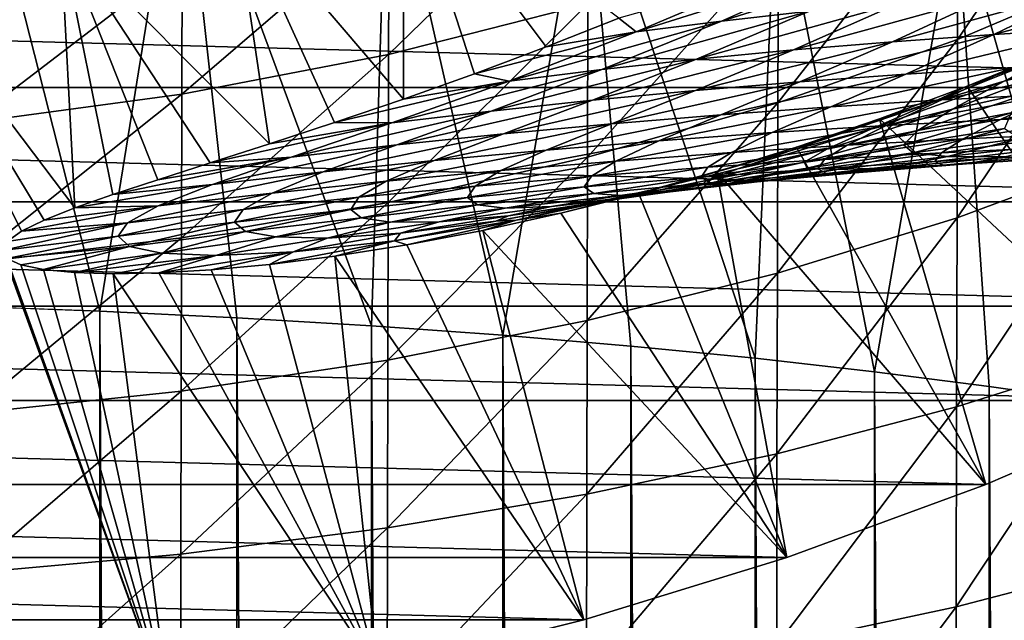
# Model space of a CAD drawing. Header units: metres. Extents: x -25 to 70, y -235 to 25.
# Tile 34 of 89: x 3.13 to 9.5, y -24.43 to -20.54. Entities that reach past the tile are written whole.
import ezdxf

# ---------------------------------------------------------------- set-up
doc = ezdxf.new("R2010")
doc.units = ezdxf.units.M
doc.layers.add('solid_10481012', color=7, linetype='CONTINUOUS')

msp = doc.modelspace()

# ---------------------------------------------------------------- linework, layer by layer
at = {"layer": 'solid_10481012'}
for points in [[(2.748013, -22.395218, 332.132904), (3.649439, -22.428814, 331.942352), (2.802304, -19.105059, 331.421875)], [(3.649439, -22.428814, 331.942352), (4.173523, -19.183428, 331.109009), (2.802304, -19.105059, 331.421875)], [(9.200523, -20.671934, 302.997009), (9.205097, -19.586813, 302.286041), (10.290493, -19.068604, 303.02356)], [(10.28538, -20.209776, 303.770386), (9.200523, -20.671934, 302.997009), (10.290493, -19.068604, 303.02356)], [(3.649439, -22.428814, 331.942352), (4.536898, -22.471783, 331.698669), (4.173523, -19.183428, 331.109009)], [(5.407372, -22.523937, 331.402893), (5.509167, -19.292189, 330.674805), (4.173523, -19.183428, 331.109009)], [(4.536898, -22.471783, 331.698669), (5.407372, -22.523937, 331.402893), (4.173523, -19.183428, 331.109009)], [(5.407372, -22.523937, 331.402893), (6.258306, -22.585129, 331.055847), (5.509167, -19.292189, 330.674805)], [(6.258306, -22.585129, 331.055847), (6.797788, -19.430429, 330.122894), (5.509167, -19.292189, 330.674805)], [(6.258306, -22.585129, 331.055847), (7.086747, -22.655178, 330.658569), (6.797788, -19.430429, 330.122894)], [(7.889498, -22.733801, 330.212677), (8.028411, -19.596977, 329.457977), (6.797788, -19.430429, 330.122894)], [(7.086747, -22.655178, 330.658569), (7.889498, -22.733801, 330.212677), (6.797788, -19.430429, 330.122894)], [(5.613813, -21.056679, 101.851639), (5.613256, -19.484043, 145.241302), (4.511946, -19.768127, 145.241302)], [(6.538534, -20.719442, 103.726997), (7.008926, -20.534182, 104.564285), (5.613256, -19.484043, 145.241302)], [(6.074686, -20.892797, 102.829651), (6.538534, -20.719442, 103.726997), (5.613256, -19.484043, 145.241302)], [(5.613813, -21.056679, 101.851639), (6.074686, -20.892797, 102.829651), (5.613256, -19.484043, 145.241302)], [(5.517873, -20.767508, 300.605652), (5.521114, -19.873369, 299.916565), (6.81253, -19.51199, 300.357635)], [(6.80853, -20.439886, 301.07193), (5.517873, -20.767508, 300.605652), (6.81253, -19.51199, 300.357635)], [(7.889498, -22.733801, 330.212677), (8.6634, -22.820681, 329.719971), (8.028411, -19.596977, 329.457977)], [(8.6634, -22.820681, 329.719971), (9.190574, -19.790384, 328.685822), (8.028411, -19.596977, 329.457977)], [(8.037104, -21.080717, 302.312958), (8.041099, -20.045176, 301.633698), (9.205097, -19.586813, 302.286041)], [(9.200523, -20.671934, 302.997009), (8.037104, -21.080717, 302.312958), (9.205097, -19.586813, 302.286041)], [(4.747364, -21.346384, 99.683311), (4.511946, -19.768127, 145.241302), (3.39644, -19.990017, 145.241302)], [(5.167256, -21.208538, 100.798996), (5.613813, -21.056679, 101.851639), (4.511946, -19.768127, 145.241302)], [(4.747364, -21.346384, 99.683311), (5.167256, -21.208538, 100.798996), (4.511946, -19.768127, 145.241302)], [(8.6634, -22.820681, 329.719971), (9.405317, -22.915485, 329.182312), (9.190574, -19.790384, 328.685822)], [(10.112626, -23.01786, 328.601715), (10.274258, -20.009043, 327.812866), (9.190574, -19.790384, 328.685822)], [(9.405317, -22.915485, 329.182312), (10.112626, -23.01786, 328.601715), (9.190574, -19.790384, 328.685822)], [(4.180118, -21.025263, 300.238831), (4.182573, -20.157686, 299.56958), (5.521114, -19.873369, 299.916565)], [(5.517873, -20.767508, 300.605652), (4.180118, -21.025263, 300.238831), (5.521114, -19.873369, 299.916565)], [(3.488061, -21.761206, 94.786041), (3.39644, -19.990017, 145.241302), (2.270248, -20.149008, 145.241302)], [(4.364315, -21.469547, 98.517212), (4.747364, -21.346384, 99.683311), (3.39644, -19.990017, 145.241302)], [(4.025218, -21.578516, 97.312302), (4.364315, -21.469547, 98.517212), (3.39644, -19.990017, 145.241302)], [(3.733368, -21.674847, 96.073059), (4.025218, -21.578516, 97.312302), (3.39644, -19.990017, 145.241302)], [(3.488061, -21.761206, 94.786041), (3.733368, -21.674847, 96.073059), (3.39644, -19.990017, 145.241302)], [(6.805148, -21.432734, 301.723877), (6.80853, -20.439886, 301.07193), (8.041099, -20.045176, 301.633698)], [(8.037104, -21.080717, 302.312958), (6.805148, -21.432734, 301.723877), (8.041099, -20.045176, 301.633698)], [(14.226094, -20.981915), (-14.226094, -20.981915), (-15.341186, -20.180944)], [(15.341186, -20.180944), (14.226094, -20.981915), (-15.341186, -20.180944)], [(3.289974, -21.83979, 93.434174), (3.488061, -21.761206, 94.786041), (2.270248, -20.149008, 145.241302)], [(3.142472, -21.911861, 92.007164), (3.289974, -21.83979, 93.434174), (2.270248, -20.149008, 145.241302)], [(3.050392, -21.977711, 90.508827), (3.142472, -21.911861, 92.007164), (2.270248, -20.149008, 145.241302)], [(2.806732, -21.210993, 299.974487), (2.808381, -20.362555, 299.31955), (4.182573, -20.157686, 299.56958)], [(4.180118, -21.025263, 300.238831), (2.806732, -21.210993, 299.974487), (4.182573, -20.157686, 299.56958)], [(8.467849, -20.196054, 103.539658), (7.962603, -20.263508, 104.440056), (7.121021, -20.622437, 102.983055)], [(7.671628, -20.552219, 102.147041), (8.467849, -20.196054, 103.539658), (7.121021, -20.622437, 102.983055)], [(8.997718, -20.134872, 102.652031), (8.467849, -20.196054, 103.539658), (7.671628, -20.552219, 102.147041)], [(8.24193, -20.488449, 101.322304), (8.997718, -20.134872, 102.652031), (7.671628, -20.552219, 102.147041)], [(9.196785, -21.825592, 303.635925), (9.200523, -20.671934, 302.997009), (10.28538, -20.209776, 303.770386)], [(10.281201, -21.421831, 304.440887), (9.196785, -21.825592, 303.635925), (10.28538, -20.209776, 303.770386)], [(7.121021, -20.622437, 102.983055), (7.962603, -20.263508, 104.440056), (7.008926, -20.534182, 104.564285)], [(10.698121, -20.29801, 98.253075), (10.060598, -20.335909, 98.976158), (9.433816, -20.638529, 97.703949)], [(10.098905, -20.598131, 97.048172), (10.698121, -20.29801, 98.253075), (9.433816, -20.638529, 97.703949)], [(9.437716, -20.380287, 99.731567), (8.831024, -20.431135, 100.515213), (8.138645, -20.739229, 99.096275)], [(8.779995, -20.685566, 98.387848), (9.437716, -20.380287, 99.731567), (8.138645, -20.739229, 99.096275)], [(10.060598, -20.335909, 98.976158), (9.437716, -20.380287, 99.731567), (8.779995, -20.685566, 98.387848)], [(9.433816, -20.638529, 97.703949), (10.060598, -20.335909, 98.976158), (8.779995, -20.685566, 98.387848)], [(5.515131, -21.724916, 301.234924), (5.517873, -20.767508, 300.605652), (6.80853, -20.439886, 301.07193)], [(6.805148, -21.432734, 301.723877), (5.515131, -21.724916, 301.234924), (6.80853, -20.439886, 301.07193)], [(8.831024, -20.431135, 100.515213), (8.24193, -20.488449, 101.322304), (7.510868, -20.799517, 99.825066)], [(8.138645, -20.739229, 99.096275), (8.831024, -20.431135, 100.515213), (7.510868, -20.799517, 99.825066)], [(8.24193, -20.488449, 101.322304), (7.671628, -20.552219, 102.147041), (6.897606, -20.866417, 100.569176)], [(7.510868, -20.799517, 99.825066), (8.24193, -20.488449, 101.322304), (6.897606, -20.866417, 100.569176)], [(7.671628, -20.552219, 102.147041), (7.121021, -20.622437, 102.983055), (6.299584, -20.93992, 101.323029)], [(6.897606, -20.866417, 100.569176), (7.671628, -20.552219, 102.147041), (6.299584, -20.93992, 101.323029)], [(7.121021, -20.622437, 102.983055), (7.008926, -20.534182, 104.564285), (6.538534, -20.719442, 103.726997)], [(7.121021, -20.622437, 102.983055), (6.538534, -20.719442, 103.726997), (6.074686, -20.892797, 102.829651)], [(6.299584, -20.93992, 101.323029), (7.121021, -20.622437, 102.983055), (6.074686, -20.892797, 102.829651)], [(9.433816, -20.638529, 97.703949), (8.779995, -20.685566, 98.387848), (8.17942, -20.945234, 96.915421)], [(8.864441, -20.895683, 96.319672), (9.433816, -20.638529, 97.703949), (8.17942, -20.945234, 96.915421)], [(10.098905, -20.598131, 97.048172), (9.433816, -20.638529, 97.703949), (8.864441, -20.895683, 96.319672)], [(9.557761, -20.852905, 95.747749), (10.098905, -20.598131, 97.048172), (8.864441, -20.895683, 96.319672)], [(10.353778, -20.585978, 70.987335), (9.501164, -20.94186, 72.167427), (9.935174, -20.71899, 69.998863)], [(9.987484, -20.814096, 73.093872), (9.501164, -20.94186, 72.167427), (10.353778, -20.585978, 70.987335)], [(8.779995, -20.685566, 98.387848), (8.138645, -20.739229, 99.096275), (7.503593, -21.001553, 97.531944)], [(8.17942, -20.945234, 96.915421), (8.779995, -20.685566, 98.387848), (7.503593, -21.001553, 97.531944)], [(8.033837, -22.182722, 302.92395), (8.037104, -21.080717, 302.312958), (9.200523, -20.671934, 302.997009)], [(9.196785, -21.825592, 303.635925), (8.033837, -22.182722, 302.92395), (9.200523, -20.671934, 302.997009)], [(4.178041, -21.954794, 300.85025), (4.180118, -21.025263, 300.238831), (5.517873, -20.767508, 300.605652)], [(5.515131, -21.724916, 301.234924), (4.178041, -21.954794, 300.85025), (5.517873, -20.767508, 300.605652)], [(8.138645, -20.739229, 99.096275), (7.510868, -20.799517, 99.825066), (6.837794, -21.064629, 98.165703)], [(7.503593, -21.001553, 97.531944), (8.138645, -20.739229, 99.096275), (6.837794, -21.064629, 98.165703)], [(9.935174, -20.71899, 69.998863), (9.039862, -21.076056, 71.229057), (9.262103, -20.972269, 69.379753)], [(9.501164, -20.94186, 72.167427), (9.039862, -21.076056, 71.229057), (9.935174, -20.71899, 69.998863)], [(9.935174, -20.71899, 69.998863), (9.262103, -20.972269, 69.379753), (9.865628, -20.725336, 68.601303)], [(9.865628, -20.725336, 68.601303), (9.262103, -20.972269, 69.379753), (10.644196, -23.007034)], [(7.510868, -20.799517, 99.825066), (6.897606, -20.866417, 100.569176), (6.182738, -21.134457, 98.812401)], [(6.837794, -21.064629, 98.165703), (7.510868, -20.799517, 99.825066), (6.182738, -21.134457, 98.812401)], [(10.258443, -20.81691, 95.202461), (9.557761, -20.852905, 95.747749), (9.098294, -21.062035, 94.370308)], [(9.82162, -21.024376, 93.916786), (10.258443, -20.81691, 95.202461), (9.098294, -21.062035, 94.370308)], [(9.987484, -20.814096, 73.093872), (9.166863, -21.122681, 74.362488), (9.501164, -20.94186, 72.167427)], [(9.71501, -21.000818, 75.207726), (9.166863, -21.122681, 74.362488), (9.987484, -20.814096, 73.093872)], [(6.897606, -20.866417, 100.569176), (6.299584, -20.93992, 101.323029), (5.538991, -21.211027, 99.467308)], [(6.182738, -21.134457, 98.812401), (6.897606, -20.866417, 100.569176), (5.538991, -21.211027, 99.467308)], [(6.299584, -20.93992, 101.323029), (6.074686, -20.892797, 102.829651), (5.613813, -21.056679, 101.851639)], [(8.864441, -20.895683, 96.319672), (8.17942, -20.945234, 96.915421), (7.667625, -21.158039, 95.34034)], [(8.380076, -21.106592, 94.845596), (8.864441, -20.895683, 96.319672), (7.667625, -21.158039, 95.34034)], [(9.557761, -20.852905, 95.747749), (8.864441, -20.895683, 96.319672), (8.380076, -21.106592, 94.845596)], [(9.098294, -21.062035, 94.370308), (9.557761, -20.852905, 95.747749), (8.380076, -21.106592, 94.845596)], [(6.299584, -20.93992, 101.323029), (5.613813, -21.056679, 101.851639), (5.167256, -21.208538, 100.798996)], [(5.538991, -21.211027, 99.467308), (6.299584, -20.93992, 101.323029), (5.167256, -21.208538, 100.798996)], [(8.17942, -20.945234, 96.915421), (7.503593, -21.001553, 97.531944), (6.961582, -21.216372, 95.852036)], [(7.667625, -21.158039, 95.34034), (8.17942, -20.945234, 96.915421), (6.961582, -21.216372, 95.852036)], [(9.501164, -20.94186, 72.167427), (8.638096, -21.251143, 73.499672), (9.039862, -21.076056, 71.229057)], [(9.166863, -21.122681, 74.362488), (8.638096, -21.251143, 73.499672), (9.501164, -20.94186, 72.167427)], [(13.06922, -21.721371), (-13.06922, -21.721371), (-14.226094, -20.981915)], [(14.226094, -20.981915), (13.06922, -21.721371), (-14.226094, -20.981915)], [(7.503593, -21.001553, 97.531944), (6.837794, -21.064629, 98.165703), (6.262539, -21.28158, 96.3778)], [(6.961582, -21.216372, 95.852036), (7.503593, -21.001553, 97.531944), (6.262539, -21.28158, 96.3778)], [(9.262103, -20.972269, 69.379753), (8.694625, -21.18445, 70.157616), (10.644196, -23.007034)], [(9.039862, -21.076056, 71.229057), (8.694625, -21.18445, 70.157616), (9.262103, -20.972269, 69.379753)], [(9.82162, -21.024376, 93.916786), (9.098294, -21.062035, 94.370308), (8.738292, -21.228024, 92.941017)], [(9.478668, -21.189039, 92.587074), (9.82162, -21.024376, 93.916786), (8.738292, -21.228024, 92.941017)], [(9.71501, -21.000818, 75.207726), (8.943306, -21.259403, 76.561958), (9.166863, -21.122681, 74.362488)], [(9.547308, -21.144884, 77.307892), (8.943306, -21.259403, 76.561958), (9.71501, -21.000818, 75.207726)], [(10.549353, -20.993624, 93.487206), (9.82162, -21.024376, 93.916786), (9.478668, -21.189039, 92.587074)], [(10.22186, -21.157059, 92.251648), (10.549353, -20.993624, 93.487206), (9.478668, -21.189039, 92.587074)], [(2.805338, -22.120434, 300.57309), (2.806732, -21.210993, 299.974487), (4.180118, -21.025263, 300.238831)], [(4.178041, -21.954794, 300.85025), (2.805338, -22.120434, 300.57309), (4.180118, -21.025263, 300.238831)], [(6.837794, -21.064629, 98.165703), (6.182738, -21.134457, 98.812401), (5.571024, -21.353657, 96.914108)], [(6.262539, -21.28158, 96.3778), (6.837794, -21.064629, 98.165703), (5.571024, -21.353657, 96.914108)], [(6.802382, -22.490259, 302.310822), (6.805148, -21.432734, 301.723877), (8.037104, -21.080717, 302.312958)], [(8.033837, -22.182722, 302.92395), (6.802382, -22.490259, 302.310822), (8.037104, -21.080717, 302.312958)], [(9.098294, -21.062035, 94.370308), (8.380076, -21.106592, 94.845596), (8.001189, -21.274, 93.311783)], [(8.738292, -21.228024, 92.941017), (9.098294, -21.062035, 94.370308), (8.001189, -21.274, 93.311783)], [(9.039862, -21.076056, 71.229057), (8.129293, -21.386196, 72.626167), (8.157411, -21.367718, 70.942352)], [(8.638096, -21.251143, 73.499672), (8.129293, -21.386196, 72.626167), (9.039862, -21.076056, 71.229057)], [(9.039862, -21.076056, 71.229057), (8.157411, -21.367718, 70.942352), (8.694625, -21.18445, 70.157616)], [(6.182738, -21.134457, 98.812401), (5.538991, -21.211027, 99.467308), (4.887459, -21.432592, 97.457092)], [(5.571024, -21.353657, 96.914108), (6.182738, -21.134457, 98.812401), (4.887459, -21.432592, 97.457092)], [(8.380076, -21.106592, 94.845596), (7.667625, -21.158039, 95.34034), (7.267799, -21.326967, 93.697578)], [(8.001189, -21.274, 93.311783), (8.380076, -21.106592, 94.845596), (7.267799, -21.326967, 93.697578)], [(9.166863, -21.122681, 74.362488), (8.353527, -21.380669, 75.795128), (8.638096, -21.251143, 73.499672)], [(8.943306, -21.259403, 76.561958), (8.353527, -21.380669, 75.795128), (9.166863, -21.122681, 74.362488)], [(9.547308, -21.144884, 77.307892), (8.850891, -21.352043, 78.723343), (8.943306, -21.259403, 76.561958)], [(9.503624, -21.24708, 79.355247), (8.850891, -21.352043, 78.723343), (9.547308, -21.144884, 77.307892)], [(5.538991, -21.211027, 99.467308), (4.747364, -21.346384, 99.683311), (4.364315, -21.469547, 98.517212)], [(4.887459, -21.432592, 97.457092), (5.538991, -21.211027, 99.467308), (4.364315, -21.469547, 98.517212)], [(5.538991, -21.211027, 99.467308), (5.167256, -21.208538, 100.798996), (4.747364, -21.346384, 99.683311)], [(7.667625, -21.158039, 95.34034), (6.961582, -21.216372, 95.852036), (6.538545, -21.386913, 94.096481)], [(7.267799, -21.326967, 93.697578), (7.667625, -21.158039, 95.34034), (6.538545, -21.386913, 94.096481)], [(8.694625, -21.18445, 70.157616), (8.157411, -21.367718, 70.942352), (9.382946, -23.549582)], [(9.478668, -21.189039, 92.587074), (8.738292, -21.228024, 92.941017), (8.485688, -21.35519, 91.481194)], [(9.236754, -21.314528, 91.230797), (9.478668, -21.189039, 92.587074), (8.485688, -21.35519, 91.481194)], [(8.694625, -21.18445, 70.157616), (9.382946, -23.549582), (10.644196, -23.007034)], [(10.22186, -21.157059, 92.251648), (9.478668, -21.189039, 92.587074), (9.236754, -21.314528, 91.230797)], [(9.989433, -21.280941, 90.993423), (10.22186, -21.157059, 92.251648), (9.236754, -21.314528, 91.230797)], [(6.961582, -21.216372, 95.852036), (6.262539, -21.28158, 96.3778), (5.81383, -21.453831, 94.506248)], [(6.538545, -21.386913, 94.096481), (6.961582, -21.216372, 95.852036), (5.81383, -21.453831, 94.506248)], [(8.001189, -21.274, 93.311783), (7.267799, -21.326967, 93.697578), (6.989489, -21.457722, 92.016235)], [(7.736511, -21.402925, 91.743423), (8.001189, -21.274, 93.311783), (6.989489, -21.457722, 92.016235)], [(8.738292, -21.228024, 92.941017), (8.001189, -21.274, 93.311783), (7.736511, -21.402925, 91.743423)], [(8.485688, -21.35519, 91.481194), (8.738292, -21.228024, 92.941017), (7.736511, -21.402925, 91.743423)], [(8.638096, -21.251143, 73.499672), (7.778717, -21.508673, 75.012878), (8.129293, -21.386196, 72.626167)], [(8.353527, -21.380669, 75.795128), (7.778717, -21.508673, 75.012878), (8.638096, -21.251143, 73.499672)], [(8.943306, -21.259403, 76.561958), (8.20795, -21.463879, 78.069687), (8.353527, -21.380669, 75.795128)], [(8.850891, -21.352043, 78.723343), (8.20795, -21.463879, 78.069687), (8.943306, -21.259403, 76.561958)], [(9.503624, -21.24708, 79.355247), (8.912018, -21.404949, 80.784615), (8.850891, -21.352043, 78.723343)], [(9.604175, -21.312183, 81.294037), (8.912018, -21.404949, 80.784615), (9.503624, -21.24708, 79.355247)], [(6.262539, -21.28158, 96.3778), (5.571024, -21.353657, 96.914108), (5.09402, -21.527714, 94.924149)], [(5.81383, -21.453831, 94.506248), (6.262539, -21.28158, 96.3778), (5.09402, -21.527714, 94.924149)], [(7.267799, -21.326967, 93.697578), (6.538545, -21.386913, 94.096481), (6.244884, -21.519573, 92.298256)], [(6.989489, -21.457722, 92.016235), (7.267799, -21.326967, 93.697578), (6.244884, -21.519573, 92.298256)], [(9.236754, -21.314528, 91.230797), (8.485688, -21.35519, 91.481194), (8.339735, -21.44763, 90.00415)], [(9.095897, -21.404228, 89.859505), (9.236754, -21.314528, 91.230797), (8.339735, -21.44763, 90.00415)], [(9.604175, -21.312183, 81.294037), (9.135775, -21.427683, 82.686119), (8.912018, -21.404949, 80.784615)], [(9.989433, -21.280941, 90.993423), (9.236754, -21.314528, 91.230797), (9.095897, -21.404228, 89.859505)], [(9.852875, -21.367956, 89.722359), (9.989433, -21.280941, 90.993423), (9.095897, -21.404228, 89.859505)], [(9.856308, -21.349432, 83.072548), (9.135775, -21.427683, 82.686119), (9.604175, -21.312183, 81.294037)], [(5.571024, -21.353657, 96.914108), (4.887459, -21.432592, 97.457092), (4.379416, -21.608551, 95.347176)], [(5.09402, -21.527714, 94.924149), (5.571024, -21.353657, 96.914108), (4.379416, -21.608551, 95.347176)], [(6.538545, -21.386913, 94.096481), (5.81383, -21.453831, 94.506248), (5.502952, -21.588472, 92.587914)], [(6.244884, -21.519573, 92.298256), (6.538545, -21.386913, 94.096481), (5.502952, -21.588472, 92.587914)], [(7.736511, -21.402925, 91.743423), (6.989489, -21.457722, 92.016235), (6.830475, -21.555798, 90.313156)], [(7.584544, -21.498156, 90.155609), (7.736511, -21.402925, 91.743423), (6.830475, -21.555798, 90.313156)], [(8.129293, -21.386196, 72.626167), (7.137727, -21.668915, 72.592682), (7.641786, -21.527657, 71.747589)], [(8.129293, -21.386196, 72.626167), (7.219317, -21.643406, 74.221222), (7.137727, -21.668915, 72.592682)], [(7.778717, -21.508673, 75.012878), (7.219317, -21.643406, 74.221222), (8.129293, -21.386196, 72.626167)], [(8.353527, -21.380669, 75.795128), (7.575547, -21.582582, 77.398155), (7.778717, -21.508673, 75.012878)], [(8.20795, -21.463879, 78.069687), (7.575547, -21.582582, 77.398155), (8.353527, -21.380669, 75.795128)], [(8.485688, -21.35519, 91.481194), (7.736511, -21.402925, 91.743423), (7.584544, -21.498156, 90.155609)], [(8.339735, -21.44763, 90.00415), (8.485688, -21.35519, 91.481194), (7.584544, -21.498156, 90.155609)], [(8.157411, -21.367718, 70.942352), (7.641786, -21.527657, 71.747589), (9.382946, -23.549582)], [(8.129293, -21.386196, 72.626167), (7.641786, -21.527657, 71.747589), (8.157411, -21.367718, 70.942352)], [(8.850891, -21.352043, 78.723343), (8.226115, -21.504694, 80.254456), (8.20795, -21.463879, 78.069687)], [(8.912018, -21.404949, 80.784615), (8.226115, -21.504694, 80.254456), (8.850891, -21.352043, 78.723343)], [(8.912018, -21.404949, 80.784615), (8.41888, -21.512997, 82.281342), (8.226115, -21.504694, 80.254456)], [(9.095897, -21.404228, 89.859505), (8.339735, -21.44763, 90.00415), (8.296236, -21.508127, 88.520905)], [(9.053197, -21.460445, 88.483284), (9.095897, -21.404228, 89.859505), (8.296236, -21.508127, 88.520905)], [(9.135775, -21.427683, 82.686119), (8.41888, -21.512997, 82.281342), (8.912018, -21.404949, 80.784615)], [(9.852875, -21.367956, 89.722359), (9.095897, -21.404228, 89.859505), (9.053197, -21.460445, 88.483284)], [(9.810597, -21.419928, 88.447601), (9.852875, -21.367956, 89.722359), (9.053197, -21.460445, 88.483284)], [(9.856308, -21.349432, 83.072548), (9.507234, -21.430902, 84.400169), (9.135775, -21.427683, 82.686119)], [(4.887459, -21.432592, 97.457092), (4.025218, -21.578516, 97.312302), (3.733368, -21.674847, 96.073059)], [(4.379416, -21.608551, 95.347176), (4.887459, -21.432592, 97.457092), (3.733368, -21.674847, 96.073059)], [(4.887459, -21.432592, 97.457092), (4.364315, -21.469547, 98.517212), (4.025218, -21.578516, 97.312302)], [(5.81383, -21.453831, 94.506248), (5.09402, -21.527714, 94.924149), (4.763928, -21.664412, 92.883286)], [(5.502952, -21.588472, 92.587914), (5.81383, -21.453831, 94.506248), (4.763928, -21.664412, 92.883286)], [(5.51289, -22.745523, 301.80191), (5.515131, -21.724916, 301.234924), (6.805148, -21.432734, 301.723877)], [(6.802382, -22.490259, 302.310822), (5.51289, -22.745523, 301.80191), (6.805148, -21.432734, 301.723877)], [(6.989489, -21.457722, 92.016235), (6.244884, -21.519573, 92.298256), (6.077678, -21.620548, 90.476013)], [(6.830475, -21.555798, 90.313156), (6.989489, -21.457722, 92.016235), (6.077678, -21.620548, 90.476013)], [(8.339735, -21.44763, 90.00415), (7.584544, -21.498156, 90.155609), (7.539807, -21.562963, 88.560295)], [(8.296236, -21.508127, 88.520905), (8.339735, -21.44763, 90.00415), (7.539807, -21.562963, 88.560295)], [(8.20795, -21.463879, 78.069687), (7.547082, -21.61141, 79.706306), (7.575547, -21.582582, 77.398155)], [(8.226115, -21.504694, 80.254456), (7.547082, -21.61141, 79.706306), (8.20795, -21.463879, 78.069687)], [(9.053197, -21.460445, 88.483284), (8.296236, -21.508127, 88.520905), (8.35242, -21.537769, 87.041939)], [(9.106733, -21.484102, 87.111671), (9.053197, -21.460445, 88.483284), (8.35242, -21.537769, 87.041939)], [(9.135775, -21.427683, 82.686119), (8.770145, -21.500565, 84.117447), (8.41888, -21.512997, 82.281342)], [(9.507234, -21.430902, 84.400169), (8.770145, -21.500565, 84.117447), (9.135775, -21.427683, 82.686119)], [(9.507234, -21.430902, 84.400169), (9.257385, -21.474812, 85.749519), (8.770145, -21.500565, 84.117447)], [(9.810597, -21.419928, 88.447601), (9.053197, -21.460445, 88.483284), (9.106733, -21.484102, 87.111671)], [(9.861534, -21.437609, 87.177773), (9.810597, -21.419928, 88.447601), (9.106733, -21.484102, 87.111671)], [(9.861534, -21.437609, 87.177773), (9.106733, -21.484102, 87.111671), (9.257385, -21.474812, 85.749519)], [(9.19388, -23.048201, 304.198578), (9.196785, -21.825592, 303.635925), (10.281201, -21.421831, 304.440887)], [(10.277954, -22.704781, 305.030731), (9.19388, -23.048201, 304.198578), (10.281201, -21.421831, 304.440887)], [(10.006365, -21.420797, 85.917068), (9.257385, -21.474812, 85.749519), (9.507234, -21.430902, 84.400169)], [(10.006365, -21.420797, 85.917068), (9.861534, -21.437609, 87.177773), (9.257385, -21.474812, 85.749519)], [(5.09402, -21.527714, 94.924149), (4.379416, -21.608551, 95.347176), (4.02802, -21.747379, 93.182251)], [(4.763928, -21.664412, 92.883286), (5.09402, -21.527714, 94.924149), (4.02802, -21.747379, 93.182251)], [(6.244884, -21.519573, 92.298256), (5.502952, -21.588472, 92.587914), (5.326304, -21.692398, 90.643257)], [(6.077678, -21.620548, 90.476013), (6.244884, -21.519573, 92.298256), (5.326304, -21.692398, 90.643257)], [(7.584544, -21.498156, 90.155609), (6.830475, -21.555798, 90.313156), (6.784004, -21.624949, 88.601273)], [(7.539807, -21.562963, 88.560295), (7.584544, -21.498156, 90.155609), (6.784004, -21.624949, 88.601273)], [(7.778717, -21.508673, 75.012878), (6.954232, -21.708141, 76.713425), (7.219317, -21.643406, 74.221222)], [(7.575547, -21.582582, 77.398155), (6.954232, -21.708141, 76.713425), (7.778717, -21.508673, 75.012878)], [(7.641786, -21.527657, 71.747589), (7.137727, -21.668915, 72.592682), (8.09435, -24.022987)], [(8.296236, -21.508127, 88.520905), (7.539807, -21.562963, 88.560295), (7.598689, -21.5986, 86.968933)], [(8.226115, -21.504694, 80.254456), (7.706063, -21.605368, 81.860229), (7.547082, -21.61141, 79.706306)], [(8.35242, -21.537769, 87.041939), (8.296236, -21.508127, 88.520905), (7.598689, -21.5986, 86.968933)], [(7.641786, -21.527657, 71.747589), (8.09435, -24.022987), (9.382946, -23.549582)], [(8.41888, -21.512997, 82.281342), (7.706063, -21.605368, 81.860229), (8.226115, -21.504694, 80.254456)], [(8.41888, -21.512997, 82.281342), (8.035201, -21.577349, 83.821373), (7.706063, -21.605368, 81.860229)], [(8.770145, -21.500565, 84.117447), (8.035201, -21.577349, 83.821373), (8.41888, -21.512997, 82.281342)], [(8.770145, -21.500565, 84.117447), (8.509368, -21.535984, 85.572792), (8.035201, -21.577349, 83.821373)], [(9.106733, -21.484102, 87.111671), (8.35242, -21.537769, 87.041939), (8.509368, -21.535984, 85.572792)], [(9.257385, -21.474812, 85.749519), (8.509368, -21.535984, 85.572792), (8.770145, -21.500565, 84.117447)], [(9.257385, -21.474812, 85.749519), (9.106733, -21.484102, 87.111671), (8.509368, -21.535984, 85.572792)], [(5.502952, -21.588472, 92.587914), (4.763928, -21.664412, 92.883286), (4.576501, -21.771343, 90.813797)], [(5.326304, -21.692398, 90.643257), (5.502952, -21.588472, 92.587914), (4.576501, -21.771343, 90.813797)], [(6.830475, -21.555798, 90.313156), (6.077678, -21.620548, 90.476013), (6.02892, -21.694073, 88.643639)], [(6.784004, -21.624949, 88.601273), (6.830475, -21.555798, 90.313156), (6.02892, -21.694073, 88.643639)], [(7.539807, -21.562963, 88.560295), (6.784004, -21.624949, 88.601273), (6.845633, -21.66659, 86.893005)], [(7.598689, -21.5986, 86.968933), (7.539807, -21.562963, 88.560295), (6.845633, -21.66659, 86.893005)], [(7.575547, -21.582582, 77.398155), (6.875446, -21.72509, 79.143364), (6.954232, -21.708141, 76.713425)], [(7.547082, -21.61141, 79.706306), (6.875446, -21.72509, 79.143364), (7.575547, -21.582582, 77.398155)], [(8.035201, -21.577349, 83.821373), (7.302666, -21.661243, 83.513412), (7.706063, -21.605368, 81.860229)], [(8.035201, -21.577349, 83.821373), (7.762472, -21.604311, 85.387733), (7.302666, -21.661243, 83.513412)], [(8.35242, -21.537769, 87.041939), (7.598689, -21.5986, 86.968933), (7.762472, -21.604311, 85.387733)], [(8.509368, -21.535984, 85.572792), (7.762472, -21.604311, 85.387733), (8.035201, -21.577349, 83.821373)], [(8.509368, -21.535984, 85.572792), (8.35242, -21.537769, 87.041939), (7.762472, -21.604311, 85.387733)], [(4.379416, -21.608551, 95.347176), (3.733368, -21.674847, 96.073059), (3.488061, -21.761206, 94.786041)], [(4.02802, -21.747379, 93.182251), (4.379416, -21.608551, 95.347176), (3.488061, -21.761206, 94.786041)], [(6.077678, -21.620548, 90.476013), (5.326304, -21.692398, 90.643257), (5.274648, -21.77033, 88.687157)], [(6.02892, -21.694073, 88.643639), (6.077678, -21.620548, 90.476013), (5.274648, -21.77033, 88.687157)], [(6.784004, -21.624949, 88.601273), (6.02892, -21.694073, 88.643639), (6.093342, -21.741728, 86.814537)], [(6.845633, -21.66659, 86.893005), (6.784004, -21.624949, 88.601273), (6.093342, -21.741728, 86.814537)], [(7.219317, -21.643406, 74.221222), (6.344326, -21.840551, 76.020615), (6.633533, -21.795195, 73.506042)], [(6.954232, -21.708141, 76.713425), (6.344326, -21.840551, 76.020615), (7.219317, -21.643406, 74.221222)], [(7.302666, -21.661243, 83.513412), (6.57279, -21.752243, 83.195122), (6.997729, -21.704786, 81.424934)], [(7.302666, -21.661243, 83.513412), (7.016848, -21.679783, 85.195259), (6.57279, -21.752243, 83.195122)], [(7.219317, -21.643406, 74.221222), (6.633533, -21.795195, 73.506042), (7.137727, -21.668915, 72.592682)], [(7.598689, -21.5986, 86.968933), (6.845633, -21.66659, 86.893005), (7.016848, -21.679783, 85.195259)], [(7.547082, -21.61141, 79.706306), (6.997729, -21.704786, 81.424934), (6.875446, -21.72509, 79.143364)], [(7.706063, -21.605368, 81.860229), (6.997729, -21.704786, 81.424934), (7.547082, -21.61141, 79.706306)], [(7.706063, -21.605368, 81.860229), (7.302666, -21.661243, 83.513412), (6.997729, -21.704786, 81.424934)], [(7.762472, -21.604311, 85.387733), (7.598689, -21.5986, 86.968933), (7.016848, -21.679783, 85.195259)], [(7.762472, -21.604311, 85.387733), (7.016848, -21.679783, 85.195259), (7.302666, -21.661243, 83.513412)], [(11.87421, -22.396997), (-11.87421, -22.396997), (-13.06922, -21.721371)], [(13.06922, -21.721371), (11.87421, -22.396997), (-13.06922, -21.721371)], [(4.763928, -21.664412, 92.883286), (4.02802, -21.747379, 93.182251), (3.828402, -21.85737, 90.986397)], [(4.576501, -21.771343, 90.813797), (4.763928, -21.664412, 92.883286), (3.828402, -21.85737, 90.986397)], [(4.176343, -22.946354, 301.40155), (4.178041, -21.954794, 300.85025), (5.515131, -21.724916, 301.234924)], [(5.51289, -22.745523, 301.80191), (4.176343, -22.946354, 301.40155), (5.515131, -21.724916, 301.234924)], [(5.326304, -21.692398, 90.643257), (4.576501, -21.771343, 90.813797), (4.521284, -21.853712, 88.731544)], [(5.274648, -21.77033, 88.687157), (5.326304, -21.692398, 90.643257), (4.521284, -21.853712, 88.731544)], [(6.02892, -21.694073, 88.643639), (5.274648, -21.77033, 88.687157), (5.341902, -21.824009, 86.734001)], [(6.093342, -21.741728, 86.814537), (6.02892, -21.694073, 88.643639), (5.341902, -21.824009, 86.734001)], [(6.845633, -21.66659, 86.893005), (6.093342, -21.741728, 86.814537), (6.272638, -21.762394, 84.996346)], [(6.954232, -21.708141, 76.713425), (6.21159, -21.845726, 78.569473), (6.344326, -21.840551, 76.020615)], [(6.875446, -21.72509, 79.143364), (6.21159, -21.845726, 78.569473), (6.954232, -21.708141, 76.713425)], [(6.875446, -21.72509, 79.143364), (6.294226, -21.811245, 80.977974), (6.21159, -21.845726, 78.569473)], [(7.016848, -21.679783, 85.195259), (6.845633, -21.66659, 86.893005), (6.272638, -21.762394, 84.996346)], [(7.016848, -21.679783, 85.195259), (6.272638, -21.762394, 84.996346), (6.57279, -21.752243, 83.195122)], [(6.997729, -21.704786, 81.424934), (6.294226, -21.811245, 80.977974), (6.875446, -21.72509, 79.143364)], [(6.997729, -21.704786, 81.424934), (6.57279, -21.752243, 83.195122), (6.294226, -21.811245, 80.977974)], [(7.137727, -21.668915, 72.592682), (6.633533, -21.795195, 73.506042), (8.09435, -24.022987)], [(4.02802, -21.747379, 93.182251), (3.289974, -21.83979, 93.434174), (3.142472, -21.911861, 92.007164)], [(3.828402, -21.85737, 90.986397), (4.02802, -21.747379, 93.182251), (3.142472, -21.911861, 92.007164)], [(4.02802, -21.747379, 93.182251), (3.488061, -21.761206, 94.786041), (3.289974, -21.83979, 93.434174)], [(4.576501, -21.771343, 90.813797), (3.828402, -21.85737, 90.986397), (3.76891, -21.944208, 88.776474)], [(4.521284, -21.853712, 88.731544), (4.576501, -21.771343, 90.813797), (3.76891, -21.944208, 88.776474)], [(5.274648, -21.77033, 88.687157), (4.521284, -21.853712, 88.731544), (4.591392, -21.913425, 86.651909)], [(5.341902, -21.824009, 86.734001), (5.274648, -21.77033, 88.687157), (4.591392, -21.913425, 86.651909)], [(6.093342, -21.741728, 86.814537), (5.341902, -21.824009, 86.734001), (5.529967, -21.852135, 84.79213)], [(6.272638, -21.762394, 84.996346), (6.093342, -21.741728, 86.814537), (5.529967, -21.852135, 84.79213)], [(6.272638, -21.762394, 84.996346), (5.529967, -21.852135, 84.79213), (5.845784, -21.850338, 82.868324)], [(6.57279, -21.752243, 83.195122), (5.845784, -21.850338, 82.868324), (6.294226, -21.811245, 80.977974)], [(6.57279, -21.752243, 83.195122), (6.272638, -21.762394, 84.996346), (5.845784, -21.850338, 82.868324)], [(5.341902, -21.824009, 86.734001), (4.591392, -21.913425, 86.651909), (4.788935, -21.948996, 84.583977)], [(5.529967, -21.852135, 84.79213), (5.341902, -21.824009, 86.734001), (4.788935, -21.948996, 84.583977)], [(5.529967, -21.852135, 84.79213), (4.788935, -21.948996, 84.583977), (5.121807, -21.955521, 82.535233)], [(5.845784, -21.850338, 82.868324), (5.121807, -21.955521, 82.535233), (5.595806, -21.924738, 80.522377)], [(5.845784, -21.850338, 82.868324), (5.529967, -21.852135, 84.79213), (5.121807, -21.955521, 82.535233)], [(6.344326, -21.840551, 76.020615), (5.555737, -21.973309, 77.988869), (5.636502, -21.999496, 75.574005)], [(6.21159, -21.845726, 78.569473), (5.555737, -21.973309, 77.988869), (6.344326, -21.840551, 76.020615)], [(6.21159, -21.845726, 78.569473), (5.595806, -21.924738, 80.522377), (5.555737, -21.973309, 77.988869)], [(6.294226, -21.811245, 80.977974), (5.595806, -21.924738, 80.522377), (6.21159, -21.845726, 78.569473)], [(6.294226, -21.811245, 80.977974), (5.845784, -21.850338, 82.868324), (5.595806, -21.924738, 80.522377)], [(6.344326, -21.840551, 76.020615), (5.636502, -21.999496, 75.574005), (6.129156, -21.906248, 74.502014)], [(6.633533, -21.795195, 73.506042), (6.129156, -21.906248, 74.502014), (8.09435, -24.022987)], [(6.344326, -21.840551, 76.020615), (6.129156, -21.906248, 74.502014), (6.633533, -21.795195, 73.506042)], [(8.0313, -23.351957, 303.462555), (8.033837, -22.182722, 302.92395), (9.196785, -21.825592, 303.635925)], [(9.19388, -23.048201, 304.198578), (8.0313, -23.351957, 303.462555), (9.196785, -21.825592, 303.635925)], [(3.828402, -21.85737, 90.986397), (3.050392, -21.977711, 90.508827), (3.018164, -22.036884, 88.956749)], [(3.76891, -21.944208, 88.776474), (3.828402, -21.85737, 90.986397), (3.018164, -22.036884, 88.956749)], [(3.828402, -21.85737, 90.986397), (3.142472, -21.911861, 92.007164), (3.050392, -21.977711, 90.508827)], [(4.521284, -21.853712, 88.731544), (3.76891, -21.944208, 88.776474), (3.841872, -22.009964, 86.568871)], [(4.591392, -21.913425, 86.651909), (4.521284, -21.853712, 88.731544), (3.841872, -22.009964, 86.568871)], [(4.591392, -21.913425, 86.651909), (3.841872, -22.009964, 86.568871), (4.049606, -22.052971, 84.37339)], [(4.788935, -21.948996, 84.583977), (4.591392, -21.913425, 86.651909), (4.049606, -22.052971, 84.37339)], [(6.129156, -21.906248, 74.502014), (5.636502, -21.999496, 75.574005), (6.781831, -24.425995)], [(6.129156, -21.906248, 74.502014), (6.781831, -24.425995), (8.09435, -24.022987)], [(2.804198, -23.091064, 301.113037), (2.805338, -22.120434, 300.57309), (4.178041, -21.954794, 300.85025)], [(4.176343, -22.946354, 301.40155), (2.804198, -23.091064, 301.113037), (4.178041, -21.954794, 300.85025)], [(3.76891, -21.944208, 88.776474), (3.018164, -22.036884, 88.956749), (3.048977, -22.0886, 87.369873)], [(3.841872, -22.009964, 86.568871), (3.76891, -21.944208, 88.776474), (3.048977, -22.0886, 87.369873)], [(4.788935, -21.948996, 84.583977), (4.049606, -22.052971, 84.37339), (4.400952, -22.067783, 82.19825)], [(5.121807, -21.955521, 82.535233), (4.788935, -21.948996, 84.583977), (4.400952, -22.067783, 82.19825)], [(5.121807, -21.955521, 82.535233), (4.400952, -22.067783, 82.19825), (4.902617, -22.045254, 80.061455)], [(5.555737, -21.973309, 77.988869), (4.747978, -22.12639, 77.864418), (5.171262, -22.072977, 76.703049)], [(5.555737, -21.973309, 77.988869), (4.902617, -22.045254, 80.061455), (4.747978, -22.12639, 77.864418)], [(5.595806, -21.924738, 80.522377), (4.902617, -22.045254, 80.061455), (5.555737, -21.973309, 77.988869)], [(5.595806, -21.924738, 80.522377), (5.121807, -21.955521, 82.535233), (4.902617, -22.045254, 80.061455)], [(5.555737, -21.973309, 77.988869), (5.171262, -22.072977, 76.703049), (5.636502, -21.999496, 75.574005)], [(2.740741, -25.201405), (4.101181, -25.01605), (3.018164, -22.036884, 88.956749)], [(3.048977, -22.0886, 87.369873), (3.018164, -22.036884, 88.956749), (4.101181, -25.01605)], [(3.841872, -22.009964, 86.568871), (3.048977, -22.0886, 87.369873), (3.139576, -22.129698, 85.845245)], [(3.841872, -22.009964, 86.568871), (3.139576, -22.129698, 85.845245), (3.286299, -22.160288, 84.375504)], [(4.049606, -22.052971, 84.37339), (3.841872, -22.009964, 86.568871), (3.286299, -22.160288, 84.375504)], [(5.636502, -21.999496, 75.574005), (5.171262, -22.072977, 76.703049), (6.781831, -24.425995)], [(3.139576, -22.129698, 85.845245), (3.048977, -22.0886, 87.369873), (4.101181, -25.01605)], [(4.049606, -22.052971, 84.37339), (3.286299, -22.160288, 84.375504), (3.486181, -22.17976, 82.960503)], [(4.400952, -22.067783, 82.19825), (4.049606, -22.052971, 84.37339), (3.486181, -22.17976, 82.960503)], [(4.400952, -22.067783, 82.19825), (3.486181, -22.17976, 82.960503), (3.735881, -22.18721, 81.60154)], [(4.400952, -22.067783, 82.19825), (3.735881, -22.18721, 81.60154), (4.031528, -22.181597, 80.300346)], [(4.902617, -22.045254, 80.061455), (4.031528, -22.181597, 80.300346), (4.369195, -22.161812, 79.057571)], [(4.902617, -22.045254, 80.061455), (4.400952, -22.067783, 82.19825), (4.031528, -22.181597, 80.300346)], [(4.902617, -22.045254, 80.061455), (4.369195, -22.161812, 79.057571), (4.747978, -22.12639, 77.864418)], [(5.171262, -22.072977, 76.703049), (4.747978, -22.12639, 77.864418), (5.449512, -24.757328)], [(5.171262, -22.072977, 76.703049), (5.449512, -24.757328), (6.781831, -24.425995)], [(3.286299, -22.160288, 84.375504), (3.139576, -22.129698, 85.845245), (4.101181, -25.01605)], [(3.486181, -22.17976, 82.960503), (3.286299, -22.160288, 84.375504), (4.101181, -25.01605)], [(4.369195, -22.161812, 79.057571), (4.031528, -22.181597, 80.300346), (5.449512, -24.757328)], [(4.747978, -22.12639, 77.864418), (4.369195, -22.161812, 79.057571), (5.449512, -24.757328)], [(3.735881, -22.18721, 81.60154), (3.486181, -22.17976, 82.960503), (4.101181, -25.01605)], [(4.031528, -22.181597, 80.300346), (3.735881, -22.18721, 81.60154), (5.449512, -24.757328)], [(3.735881, -22.18721, 81.60154), (4.101181, -25.01605), (5.449512, -24.757328)], [(6.800234, -23.613533, 302.828735), (6.802382, -22.490259, 302.310822), (8.033837, -22.182722, 302.92395)], [(8.0313, -23.351957, 303.462555), (6.800234, -23.613533, 302.828735), (8.033837, -22.182722, 302.92395)], [(10.644196, -23.007034), (-10.644196, -23.007034), (-11.87421, -22.396997)], [(11.87421, -22.396997), (10.644196, -23.007034), (-11.87421, -22.396997)], [(3.649439, -180.070419, 359.738831), (3.649439, -22.428814, 331.942352), (2.748013, -22.395218, 332.132904)], [(2.748013, -180.036819, 359.929352), (3.649439, -180.070419, 359.738831), (2.748013, -22.395218, 332.132904)], [(4.536898, -180.113388, 359.495148), (4.536898, -22.471783, 331.698669), (3.649439, -22.428814, 331.942352)], [(3.649439, -180.070419, 359.738831), (4.536898, -180.113388, 359.495148), (3.649439, -22.428814, 331.942352)], [(5.407372, -180.165543, 359.199371), (5.407372, -22.523937, 331.402893), (4.536898, -22.471783, 331.698669)], [(4.536898, -180.113388, 359.495148), (5.407372, -180.165543, 359.199371), (4.536898, -22.471783, 331.698669)], [(6.258306, -180.22673, 358.852325), (6.258306, -22.585129, 331.055847), (5.407372, -22.523937, 331.402893)], [(5.407372, -180.165543, 359.199371), (6.258306, -180.22673, 358.852325), (5.407372, -22.523937, 331.402893)], [(5.511149, -23.830647, 302.302643), (5.51289, -22.745523, 301.80191), (6.802382, -22.490259, 302.310822)], [(6.800234, -23.613533, 302.828735), (5.511149, -23.830647, 302.302643), (6.802382, -22.490259, 302.310822)], [(7.086747, -180.296783, 358.455048), (7.086747, -22.655178, 330.658569), (6.258306, -22.585129, 331.055847)], [(6.258306, -180.22673, 358.852325), (7.086747, -180.296783, 358.455048), (6.258306, -22.585129, 331.055847)], [(7.889498, -180.375397, 358.009155), (7.889498, -22.733801, 330.212677), (7.086747, -22.655178, 330.658569)], [(7.086747, -180.296783, 358.455048), (7.889498, -180.375397, 358.009155), (7.086747, -22.655178, 330.658569)], [(8.6634, -180.46228, 357.516449), (8.6634, -22.820681, 329.719971), (7.889498, -22.733801, 330.212677)], [(7.889498, -180.375397, 358.009155), (8.6634, -180.46228, 357.516449), (7.889498, -22.733801, 330.212677)], [(9.19181, -24.340755, 304.680084), (9.19388, -23.048201, 304.198578), (10.277954, -22.704781, 305.030731)], [(10.27564, -24.059185, 305.534912), (9.19181, -24.340755, 304.680084), (10.277954, -22.704781, 305.030731)], [(4.175025, -24.001463, 301.888763), (4.176343, -22.946354, 301.40155), (5.51289, -22.745523, 301.80191)], [(5.511149, -23.830647, 302.302643), (4.175025, -24.001463, 301.888763), (5.51289, -22.745523, 301.80191)], [(9.405317, -180.557083, 356.97876), (9.405317, -22.915485, 329.182312), (8.6634, -22.820681, 329.719971)], [(8.6634, -180.46228, 357.516449), (9.405317, -180.557083, 356.97876), (8.6634, -22.820681, 329.719971)], [(10.112626, -180.659454, 356.398163), (10.112626, -23.01786, 328.601715), (9.405317, -22.915485, 329.182312)], [(9.405317, -180.557083, 356.97876), (10.112626, -180.659454, 356.398163), (9.405317, -22.915485, 329.182312)], [(2.803312, -24.124546, 301.590515), (2.804198, -23.091064, 301.113037), (4.176343, -22.946354, 301.40155)], [(4.175025, -24.001463, 301.888763), (2.803312, -24.124546, 301.590515), (4.176343, -22.946354, 301.40155)], [(9.382946, -23.549582), (-9.382946, -23.549582), (-10.644196, -23.007034)], [(10.644196, -23.007034), (9.382946, -23.549582), (-10.644196, -23.007034)], [(8.029491, -24.589808, 303.923981), (8.0313, -23.351957, 303.462555), (9.19388, -23.048201, 304.198578)], [(9.19181, -24.340755, 304.680084), (8.029491, -24.589808, 303.923981), (9.19388, -23.048201, 304.198578)], [(6.798703, -24.804276, 303.272888), (6.800234, -23.613533, 302.828735), (8.0313, -23.351957, 303.462555)], [(8.029491, -24.589808, 303.923981), (6.798703, -24.804276, 303.272888), (8.0313, -23.351957, 303.462555)], [(8.09435, -24.022987), (-8.09435, -24.022987), (-9.382946, -23.549582)], [(9.382946, -23.549582), (8.09435, -24.022987), (-9.382946, -23.549582)], [(5.509908, -24.982288, 302.732452), (5.511149, -23.830647, 302.302643), (6.800234, -23.613533, 302.828735)], [(6.798703, -24.804276, 303.272888), (5.509908, -24.982288, 302.732452), (6.800234, -23.613533, 302.828735)], [(4.174084, -25.122341, 302.307251), (4.175025, -24.001463, 301.888763), (5.511149, -23.830647, 302.302643)], [(5.509908, -24.982288, 302.732452), (4.174084, -25.122341, 302.307251), (5.511149, -23.830647, 302.302643)], [(2.802681, -25.223259, 302.000885), (2.803312, -24.124546, 301.590515), (4.175025, -24.001463, 301.888763)], [(4.174084, -25.122341, 302.307251), (2.802681, -25.223259, 302.000885), (4.175025, -24.001463, 301.888763)], [(6.781831, -24.425995), (-6.781831, -24.425995), (-8.09435, -24.022987)], [(8.09435, -24.022987), (6.781831, -24.425995), (-8.09435, -24.022987)], [(9.190574, -25.704258, 305.075592), (9.19181, -24.340755, 304.680084), (10.27564, -24.059185, 305.534912)], [(10.274258, -25.4856, 305.948547), (9.190574, -25.704258, 305.075592), (10.27564, -24.059185, 305.534912)], [(8.028411, -25.897665, 304.303436), (8.029491, -24.589808, 303.923981), (9.19181, -24.340755, 304.680084)], [(9.190574, -25.704258, 305.075592), (8.028411, -25.897665, 304.303436), (9.19181, -24.340755, 304.680084)], [(5.449512, -24.757328), (-5.449512, -24.757328), (-6.781831, -24.425995)], [(6.781831, -24.425995), (5.449512, -24.757328), (-6.781831, -24.425995)]]:
    msp.add_3dface(points, dxfattribs=at)

doc.saveas('drawing.dxf')
